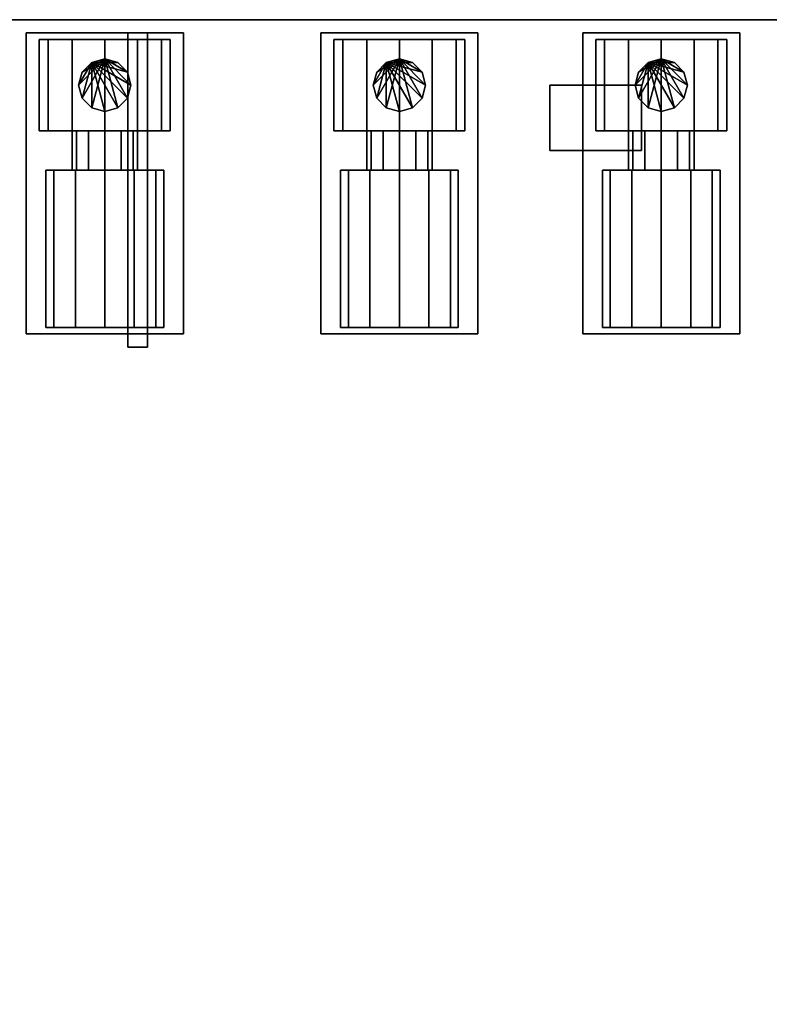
# Model space of a CAD drawing. Header units: millimetres. Extents: x 8500 to 19000, y -3980 to 3980.
# Tile 29 of 31: x 14420 to 15565, y 2476 to 3980. Entities that reach past the tile are written whole.
import ezdxf

# ---------------------------------------------------------------- set-up
doc = ezdxf.new("R2010")
doc.units = ezdxf.units.MM

msp = doc.modelspace()

# ---------------------------------------------------------------- linework, layer by layer
for points in [[(8500, -3980, 840), (19000, -3980, 840), (19000, 3980, 840), (8500, 3980, 840)], [(8500, -3980, 900), (8500, 3980, 900), (19000, 3980, 900), (19000, -3980, 900)], [(19000, 3980, 840), (19000, 3980, 900), (8500, 3980, 900), (8500, 3980, 840)], [(14430, 3500, 930), (14670, 3500, 930), (14670, 3960, 930), (14430, 3960, 930)], [(14430, 3500, 1020), (14430, 3960, 1020), (14670, 3960, 1020), (14670, 3500, 1020)], [(14670, 3960, 930), (14670, 3960, 1020), (14430, 3960, 1020), (14430, 3960, 930)], [(14430, 3960, 930), (14430, 3960, 1020), (14430, 3500, 1020), (14430, 3500, 930)], [(14585, 3480, 2740), (14615, 3480, 2740), (14615, 3960, 2740), (14585, 3960, 2740)], [(14585, 3480, 2770), (14585, 3960, 2770), (14615, 3960, 2770), (14615, 3480, 2770)], [(14615, 3960, 2740), (14615, 3960, 2770), (14585, 3960, 2770), (14585, 3960, 2740)], [(14585, 3960, 2740), (14585, 3960, 2770), (14585, 3480, 2770), (14585, 3480, 2740)], [(14615, 3480, 2740), (14615, 3480, 2770), (14615, 3960, 2770), (14615, 3960, 2740)], [(14670, 3500, 930), (14670, 3500, 1020), (14670, 3960, 1020), (14670, 3960, 930)], [(14880, 3500, 930), (15120, 3500, 930), (15120, 3960, 930), (14880, 3960, 930)], [(14880, 3500, 1020), (14880, 3960, 1020), (15120, 3960, 1020), (15120, 3500, 1020)], [(15120, 3960, 930), (15120, 3960, 1020), (14880, 3960, 1020), (14880, 3960, 930)], [(14880, 3960, 930), (14880, 3960, 1020), (14880, 3500, 1020), (14880, 3500, 930)], [(15120, 3500, 930), (15120, 3500, 1020), (15120, 3960, 1020), (15120, 3960, 930)], [(15280, 3500, 930), (15520, 3500, 930), (15520, 3960, 930), (15280, 3960, 930)], [(15280, 3500, 1020), (15280, 3960, 1020), (15520, 3960, 1020), (15520, 3500, 1020)], [(15520, 3960, 930), (15520, 3960, 1020), (15280, 3960, 1020), (15280, 3960, 930)], [(15280, 3960, 930), (15280, 3960, 1020), (15280, 3500, 1020), (15280, 3500, 930)], [(15520, 3500, 930), (15520, 3500, 1020), (15520, 3960, 1020), (15520, 3960, 930)], [(14500, 3950, 1286.6), (14463.4, 3950, 1250), (14450, 3950, 1200)], [(14500, 3950, 1286.6), (14450, 3950, 1200), (14463.4, 3950, 1150)], [(14463.4, 3950, 1150), (14450, 3950, 1200), (14450, 3810, 1200), (14463.4, 3810, 1150)], [(14450, 3950, 1200), (14463.4, 3950, 1250), (14463.4, 3810, 1250), (14450, 3810, 1200)], [(14500, 3950, 1286.6), (14463.4, 3950, 1150), (14500, 3950, 1113.4)], [(14500, 3950, 1113.4), (14463.4, 3950, 1150), (14463.4, 3810, 1150), (14500, 3810, 1113.4)], [(14463.4, 3950, 1250), (14500, 3950, 1286.6), (14500, 3810, 1286.6), (14463.4, 3810, 1250)], [(14500, 3950, 1286.6), (14500, 3950, 1113.4), (14550, 3950, 1100)], [(14500, 3950, 1286.6), (14550, 3950, 1100), (14600, 3950, 1113.4)], [(14500, 3950, 1286.6), (14600, 3950, 1113.4), (14636.6, 3950, 1150)], [(14500, 3950, 1286.6), (14636.6, 3950, 1150), (14650, 3950, 1200)], [(14500, 3950, 1286.6), (14650, 3950, 1200), (14636.6, 3950, 1250)], [(14500, 3950, 1286.6), (14636.6, 3950, 1250), (14600, 3950, 1286.6)], [(14500, 3950, 1286.6), (14600, 3950, 1286.6), (14550, 3950, 1300)], [(14550, 3950, 1100), (14500, 3950, 1113.4), (14500, 3810, 1113.4), (14550, 3810, 1100)], [(14500, 3950, 1286.6), (14550, 3950, 1300), (14550, 3810, 1300), (14500, 3810, 1286.6)], [(14550, 3950, 1300), (14600, 3950, 1286.6), (14600, 3810, 1286.6), (14550, 3810, 1300)], [(14600, 3950, 1113.4), (14550, 3950, 1100), (14550, 3810, 1100), (14600, 3810, 1113.4)], [(14600, 3950, 1286.6), (14636.6, 3950, 1250), (14636.6, 3810, 1250), (14600, 3810, 1286.6)], [(14636.6, 3950, 1150), (14600, 3950, 1113.4), (14600, 3810, 1113.4), (14636.6, 3810, 1150)], [(14636.6, 3950, 1250), (14650, 3950, 1200), (14650, 3810, 1200), (14636.6, 3810, 1250)], [(14650, 3950, 1200), (14636.6, 3950, 1150), (14636.6, 3810, 1150), (14650, 3810, 1200)], [(14950, 3950, 1286.6), (14913.4, 3950, 1250), (14900, 3950, 1200)], [(14950, 3950, 1286.6), (14900, 3950, 1200), (14913.4, 3950, 1150)], [(14913.4, 3950, 1150), (14900, 3950, 1200), (14900, 3810, 1200), (14913.4, 3810, 1150)], [(14900, 3950, 1200), (14913.4, 3950, 1250), (14913.4, 3810, 1250), (14900, 3810, 1200)], [(14950, 3950, 1286.6), (14913.4, 3950, 1150), (14950, 3950, 1113.4)], [(14950, 3950, 1113.4), (14913.4, 3950, 1150), (14913.4, 3810, 1150), (14950, 3810, 1113.4)], [(14913.4, 3950, 1250), (14950, 3950, 1286.6), (14950, 3810, 1286.6), (14913.4, 3810, 1250)], [(14950, 3950, 1286.6), (14950, 3950, 1113.4), (15000, 3950, 1100)], [(14950, 3950, 1286.6), (15000, 3950, 1100), (15050, 3950, 1113.4)], [(14950, 3950, 1286.6), (15050, 3950, 1113.4), (15086.6, 3950, 1150)], [(14950, 3950, 1286.6), (15086.6, 3950, 1150), (15100, 3950, 1200)], [(14950, 3950, 1286.6), (15100, 3950, 1200), (15086.6, 3950, 1250)], [(14950, 3950, 1286.6), (15086.6, 3950, 1250), (15050, 3950, 1286.6)], [(14950, 3950, 1286.6), (15050, 3950, 1286.6), (15000, 3950, 1300)], [(15000, 3950, 1100), (14950, 3950, 1113.4), (14950, 3810, 1113.4), (15000, 3810, 1100)], [(14950, 3950, 1286.6), (15000, 3950, 1300), (15000, 3810, 1300), (14950, 3810, 1286.6)], [(15000, 3950, 1300), (15050, 3950, 1286.6), (15050, 3810, 1286.6), (15000, 3810, 1300)], [(15050, 3950, 1113.4), (15000, 3950, 1100), (15000, 3810, 1100), (15050, 3810, 1113.4)], [(15050, 3950, 1286.6), (15086.6, 3950, 1250), (15086.6, 3810, 1250), (15050, 3810, 1286.6)], [(15086.6, 3950, 1150), (15050, 3950, 1113.4), (15050, 3810, 1113.4), (15086.6, 3810, 1150)], [(15086.6, 3950, 1250), (15100, 3950, 1200), (15100, 3810, 1200), (15086.6, 3810, 1250)], [(15100, 3950, 1200), (15086.6, 3950, 1150), (15086.6, 3810, 1150), (15100, 3810, 1200)], [(15350, 3950, 1286.6), (15313.4, 3950, 1250), (15300, 3950, 1200)], [(15350, 3950, 1286.6), (15300, 3950, 1200), (15313.4, 3950, 1150)], [(15313.4, 3950, 1150), (15300, 3950, 1200), (15300, 3810, 1200), (15313.4, 3810, 1150)], [(15300, 3950, 1200), (15313.4, 3950, 1250), (15313.4, 3810, 1250), (15300, 3810, 1200)], [(15350, 3950, 1286.6), (15313.4, 3950, 1150), (15350, 3950, 1113.4)], [(15350, 3950, 1113.4), (15313.4, 3950, 1150), (15313.4, 3810, 1150), (15350, 3810, 1113.4)], [(15313.4, 3950, 1250), (15350, 3950, 1286.6), (15350, 3810, 1286.6), (15313.4, 3810, 1250)], [(15350, 3950, 1286.6), (15350, 3950, 1113.4), (15400, 3950, 1100)], [(15350, 3950, 1286.6), (15400, 3950, 1100), (15450, 3950, 1113.4)], [(15350, 3950, 1286.6), (15450, 3950, 1113.4), (15486.6, 3950, 1150)], [(15350, 3950, 1286.6), (15486.6, 3950, 1150), (15500, 3950, 1200)], [(15350, 3950, 1286.6), (15500, 3950, 1200), (15486.6, 3950, 1250)], [(15350, 3950, 1286.6), (15486.6, 3950, 1250), (15450, 3950, 1286.6)], [(15350, 3950, 1286.6), (15450, 3950, 1286.6), (15400, 3950, 1300)], [(15400, 3950, 1100), (15350, 3950, 1113.4), (15350, 3810, 1113.4), (15400, 3810, 1100)], [(15350, 3950, 1286.6), (15400, 3950, 1300), (15400, 3810, 1300), (15350, 3810, 1286.6)], [(15400, 3950, 1300), (15450, 3950, 1286.6), (15450, 3810, 1286.6), (15400, 3810, 1300)], [(15450, 3950, 1113.4), (15400, 3950, 1100), (15400, 3810, 1100), (15450, 3810, 1113.4)], [(15450, 3950, 1286.6), (15486.6, 3950, 1250), (15486.6, 3810, 1250), (15450, 3810, 1286.6)], [(15486.6, 3950, 1150), (15450, 3950, 1113.4), (15450, 3810, 1113.4), (15486.6, 3810, 1150)], [(15486.6, 3950, 1250), (15500, 3950, 1200), (15500, 3810, 1200), (15486.6, 3810, 1250)], [(15500, 3950, 1200), (15486.6, 3950, 1150), (15486.6, 3810, 1150), (15500, 3810, 1200)], [(14550, 3920, 1390), (14515.4, 3860, 1390), (14510, 3880, 1390)], [(14550, 3920, 1390), (14510, 3880, 1390), (14515.4, 3900, 1390)], [(14530, 3914.6, 1290), (14515.4, 3900, 1290), (14510, 3880, 1290)], [(14530, 3914.6, 1290), (14510, 3880, 1290), (14515.4, 3860, 1290)], [(14550, 3920, 1390), (14530, 3845.4, 1390), (14515.4, 3860, 1390)], [(14550, 3920, 1390), (14515.4, 3900, 1390), (14530, 3914.6, 1390)], [(14530, 3914.6, 1290), (14515.4, 3860, 1290), (14530, 3845.4, 1290)], [(14515.4, 3900, 1290), (14530, 3914.6, 1290), (14530, 3914.6, 1390), (14515.4, 3900, 1390)], [(14530, 3914.6, 1290), (14570, 3914.6, 1290), (14550, 3920, 1290)], [(14550, 3920, 1390), (14550, 3840, 1390), (14530, 3845.4, 1390)], [(14530, 3914.6, 1290), (14550, 3920, 1290), (14550, 3920, 1390), (14530, 3914.6, 1390)], [(14530, 3914.6, 1290), (14530, 3845.4, 1290), (14550, 3840, 1290)], [(14530, 3914.6, 1290), (14550, 3840, 1290), (14570, 3845.4, 1290)], [(14530, 3914.6, 1290), (14570, 3845.4, 1290), (14584.6, 3860, 1290)], [(14530, 3914.6, 1290), (14584.6, 3860, 1290), (14590, 3880, 1290)], [(14530, 3914.6, 1290), (14590, 3880, 1290), (14584.6, 3900, 1290)], [(14530, 3914.6, 1290), (14584.6, 3900, 1290), (14570, 3914.6, 1290)], [(14550, 3920, 1390), (14570, 3914.6, 1390), (14584.6, 3900, 1390)], [(14550, 3920, 1390), (14584.6, 3900, 1390), (14590, 3880, 1390)], [(14550, 3920, 1390), (14590, 3880, 1390), (14584.6, 3860, 1390)], [(14550, 3920, 1390), (14584.6, 3860, 1390), (14570, 3845.4, 1390)], [(14550, 3920, 1390), (14570, 3845.4, 1390), (14550, 3840, 1390)], [(14550, 3920, 1290), (14570, 3914.6, 1290), (14570, 3914.6, 1390), (14550, 3920, 1390)], [(14570, 3914.6, 1290), (14584.6, 3900, 1290), (14584.6, 3900, 1390), (14570, 3914.6, 1390)], [(15000, 3920, 1390), (14965.4, 3860, 1390), (14960, 3880, 1390)], [(15000, 3920, 1390), (14960, 3880, 1390), (14965.4, 3900, 1390)], [(14980, 3914.6, 1290), (14965.4, 3900, 1290), (14960, 3880, 1290)], [(14980, 3914.6, 1290), (14960, 3880, 1290), (14965.4, 3860, 1290)], [(15000, 3920, 1390), (14980, 3845.4, 1390), (14965.4, 3860, 1390)], [(15000, 3920, 1390), (14965.4, 3900, 1390), (14980, 3914.6, 1390)], [(14980, 3914.6, 1290), (14965.4, 3860, 1290), (14980, 3845.4, 1290)], [(14965.4, 3900, 1290), (14980, 3914.6, 1290), (14980, 3914.6, 1390), (14965.4, 3900, 1390)], [(14980, 3914.6, 1290), (15020, 3914.6, 1290), (15000, 3920, 1290)], [(15000, 3920, 1390), (15000, 3840, 1390), (14980, 3845.4, 1390)], [(14980, 3914.6, 1290), (15000, 3920, 1290), (15000, 3920, 1390), (14980, 3914.6, 1390)], [(14980, 3914.6, 1290), (14980, 3845.4, 1290), (15000, 3840, 1290)], [(14980, 3914.6, 1290), (15000, 3840, 1290), (15020, 3845.4, 1290)], [(14980, 3914.6, 1290), (15020, 3845.4, 1290), (15034.6, 3860, 1290)], [(14980, 3914.6, 1290), (15034.6, 3860, 1290), (15040, 3880, 1290)], [(14980, 3914.6, 1290), (15040, 3880, 1290), (15034.6, 3900, 1290)], [(14980, 3914.6, 1290), (15034.6, 3900, 1290), (15020, 3914.6, 1290)], [(15000, 3920, 1390), (15020, 3914.6, 1390), (15034.6, 3900, 1390)], [(15000, 3920, 1390), (15034.6, 3900, 1390), (15040, 3880, 1390)], [(15000, 3920, 1390), (15040, 3880, 1390), (15034.6, 3860, 1390)], [(15000, 3920, 1390), (15034.6, 3860, 1390), (15020, 3845.4, 1390)], [(15000, 3920, 1390), (15020, 3845.4, 1390), (15000, 3840, 1390)], [(15000, 3920, 1290), (15020, 3914.6, 1290), (15020, 3914.6, 1390), (15000, 3920, 1390)], [(15020, 3914.6, 1290), (15034.6, 3900, 1290), (15034.6, 3900, 1390), (15020, 3914.6, 1390)], [(15400, 3920, 1390), (15365.4, 3860, 1390), (15360, 3880, 1390)], [(15400, 3920, 1390), (15360, 3880, 1390), (15365.4, 3900, 1390)], [(15380, 3914.6, 1290), (15365.4, 3900, 1290), (15360, 3880, 1290)], [(15380, 3914.6, 1290), (15360, 3880, 1290), (15365.4, 3860, 1290)], [(15400, 3920, 1390), (15380, 3845.4, 1390), (15365.4, 3860, 1390)], [(15400, 3920, 1390), (15365.4, 3900, 1390), (15380, 3914.6, 1390)], [(15380, 3914.6, 1290), (15365.4, 3860, 1290), (15380, 3845.4, 1290)], [(15365.4, 3900, 1290), (15380, 3914.6, 1290), (15380, 3914.6, 1390), (15365.4, 3900, 1390)], [(15380, 3914.6, 1290), (15420, 3914.6, 1290), (15400, 3920, 1290)], [(15400, 3920, 1390), (15400, 3840, 1390), (15380, 3845.4, 1390)], [(15380, 3914.6, 1290), (15400, 3920, 1290), (15400, 3920, 1390), (15380, 3914.6, 1390)], [(15380, 3914.6, 1290), (15380, 3845.4, 1290), (15400, 3840, 1290)], [(15380, 3914.6, 1290), (15400, 3840, 1290), (15420, 3845.4, 1290)], [(15380, 3914.6, 1290), (15420, 3845.4, 1290), (15434.6, 3860, 1290)], [(15380, 3914.6, 1290), (15434.6, 3860, 1290), (15440, 3880, 1290)], [(15380, 3914.6, 1290), (15440, 3880, 1290), (15434.6, 3900, 1290)], [(15380, 3914.6, 1290), (15434.6, 3900, 1290), (15420, 3914.6, 1290)], [(15400, 3920, 1390), (15420, 3914.6, 1390), (15434.6, 3900, 1390)], [(15400, 3920, 1390), (15434.6, 3900, 1390), (15440, 3880, 1390)], [(15400, 3920, 1390), (15440, 3880, 1390), (15434.6, 3860, 1390)], [(15400, 3920, 1390), (15434.6, 3860, 1390), (15420, 3845.4, 1390)], [(15400, 3920, 1390), (15420, 3845.4, 1390), (15400, 3840, 1390)], [(15400, 3920, 1290), (15420, 3914.6, 1290), (15420, 3914.6, 1390), (15400, 3920, 1390)], [(15420, 3914.6, 1290), (15434.6, 3900, 1290), (15434.6, 3900, 1390), (15420, 3914.6, 1390)], [(14510, 3880, 1290), (14515.4, 3900, 1290), (14515.4, 3900, 1390), (14510, 3880, 1390)], [(14584.6, 3900, 1290), (14590, 3880, 1290), (14590, 3880, 1390), (14584.6, 3900, 1390)], [(14960, 3880, 1290), (14965.4, 3900, 1290), (14965.4, 3900, 1390), (14960, 3880, 1390)], [(15034.6, 3900, 1290), (15040, 3880, 1290), (15040, 3880, 1390), (15034.6, 3900, 1390)], [(15360, 3880, 1290), (15365.4, 3900, 1290), (15365.4, 3900, 1390), (15360, 3880, 1390)], [(15434.6, 3900, 1290), (15440, 3880, 1290), (15440, 3880, 1390), (15434.6, 3900, 1390)], [(14515.4, 3860, 1290), (14510, 3880, 1290), (14510, 3880, 1390), (14515.4, 3860, 1390)], [(14590, 3880, 1290), (14584.6, 3860, 1290), (14584.6, 3860, 1390), (14590, 3880, 1390)], [(14965.4, 3860, 1290), (14960, 3880, 1290), (14960, 3880, 1390), (14965.4, 3860, 1390)], [(15040, 3880, 1290), (15034.6, 3860, 1290), (15034.6, 3860, 1390), (15040, 3880, 1390)], [(15230, 3780, 2250), (15370, 3780, 2250), (15370, 3880, 2250), (15230, 3880, 2250)], [(15230, 3780, 2450), (15230, 3880, 2450), (15370, 3880, 2450), (15370, 3780, 2450)], [(15370, 3880, 2250), (15370, 3880, 2450), (15230, 3880, 2450), (15230, 3880, 2250)], [(15230, 3880, 2250), (15230, 3880, 2450), (15230, 3780, 2450), (15230, 3780, 2250)], [(15365.4, 3860, 1290), (15360, 3880, 1290), (15360, 3880, 1390), (15365.4, 3860, 1390)], [(15370, 3780, 2250), (15370, 3780, 2450), (15370, 3880, 2450), (15370, 3880, 2250)], [(15440, 3880, 1290), (15434.6, 3860, 1290), (15434.6, 3860, 1390), (15440, 3880, 1390)], [(14530, 3845.4, 1290), (14515.4, 3860, 1290), (14515.4, 3860, 1390), (14530, 3845.4, 1390)], [(14584.6, 3860, 1290), (14570, 3845.4, 1290), (14570, 3845.4, 1390), (14584.6, 3860, 1390)], [(14980, 3845.4, 1290), (14965.4, 3860, 1290), (14965.4, 3860, 1390), (14980, 3845.4, 1390)], [(15034.6, 3860, 1290), (15020, 3845.4, 1290), (15020, 3845.4, 1390), (15034.6, 3860, 1390)], [(15380, 3845.4, 1290), (15365.4, 3860, 1290), (15365.4, 3860, 1390), (15380, 3845.4, 1390)], [(15434.6, 3860, 1290), (15420, 3845.4, 1290), (15420, 3845.4, 1390), (15434.6, 3860, 1390)], [(14550, 3840, 1290), (14530, 3845.4, 1290), (14530, 3845.4, 1390), (14550, 3840, 1390)], [(14570, 3845.4, 1290), (14550, 3840, 1290), (14550, 3840, 1390), (14570, 3845.4, 1390)], [(15000, 3840, 1290), (14980, 3845.4, 1290), (14980, 3845.4, 1390), (15000, 3840, 1390)], [(15020, 3845.4, 1290), (15000, 3840, 1290), (15000, 3840, 1390), (15020, 3845.4, 1390)], [(15400, 3840, 1290), (15380, 3845.4, 1290), (15380, 3845.4, 1390), (15400, 3840, 1390)], [(15420, 3845.4, 1290), (15400, 3840, 1290), (15400, 3840, 1390), (15420, 3845.4, 1390)], [(14550, 3810, 1300), (14463.4, 3810, 1150), (14450, 3810, 1200)], [(14550, 3810, 1300), (14450, 3810, 1200), (14463.4, 3810, 1250)], [(14550, 3810, 1300), (14500, 3810, 1113.4), (14463.4, 3810, 1150)], [(14550, 3810, 1300), (14463.4, 3810, 1250), (14500, 3810, 1286.6)], [(14550, 3810, 1300), (14550, 3810, 1100), (14500, 3810, 1113.4)], [(14525, 3810, 1243.3), (14506.7, 3810, 1225), (14500, 3810, 1200)], [(14525, 3810, 1243.3), (14500, 3810, 1200), (14506.7, 3810, 1175)], [(14506.7, 3810, 1175), (14500, 3810, 1200), (14500, 3750, 1200), (14506.7, 3750, 1175)], [(14500, 3810, 1200), (14506.7, 3810, 1225), (14506.7, 3750, 1225), (14500, 3750, 1200)], [(14525, 3810, 1243.3), (14506.7, 3810, 1175), (14525, 3810, 1156.7)], [(14525, 3810, 1156.7), (14506.7, 3810, 1175), (14506.7, 3750, 1175), (14525, 3750, 1156.7)], [(14506.7, 3810, 1225), (14525, 3810, 1243.3), (14525, 3750, 1243.3), (14506.7, 3750, 1225)], [(14525, 3810, 1243.3), (14525, 3810, 1156.7), (14550, 3810, 1150)], [(14525, 3810, 1243.3), (14550, 3810, 1150), (14575, 3810, 1156.7)], [(14525, 3810, 1243.3), (14575, 3810, 1156.7), (14593.3, 3810, 1175)], [(14525, 3810, 1243.3), (14593.3, 3810, 1175), (14600, 3810, 1200)], [(14525, 3810, 1243.3), (14600, 3810, 1200), (14593.3, 3810, 1225)], [(14525, 3810, 1243.3), (14593.3, 3810, 1225), (14575, 3810, 1243.3)], [(14525, 3810, 1243.3), (14575, 3810, 1243.3), (14550, 3810, 1250)], [(14550, 3810, 1150), (14525, 3810, 1156.7), (14525, 3750, 1156.7), (14550, 3750, 1150)], [(14525, 3810, 1243.3), (14550, 3810, 1250), (14550, 3750, 1250), (14525, 3750, 1243.3)], [(14550, 3810, 1300), (14600, 3810, 1286.6), (14636.6, 3810, 1250)], [(14550, 3810, 1300), (14636.6, 3810, 1250), (14650, 3810, 1200)], [(14550, 3810, 1300), (14650, 3810, 1200), (14636.6, 3810, 1150)], [(14550, 3810, 1300), (14636.6, 3810, 1150), (14600, 3810, 1113.4)], [(14550, 3810, 1300), (14600, 3810, 1113.4), (14550, 3810, 1100)], [(14550, 3810, 1250), (14575, 3810, 1243.3), (14575, 3750, 1243.3), (14550, 3750, 1250)], [(14575, 3810, 1156.7), (14550, 3810, 1150), (14550, 3750, 1150), (14575, 3750, 1156.7)], [(14575, 3810, 1243.3), (14593.3, 3810, 1225), (14593.3, 3750, 1225), (14575, 3750, 1243.3)], [(14593.3, 3810, 1175), (14575, 3810, 1156.7), (14575, 3750, 1156.7), (14593.3, 3750, 1175)], [(14593.3, 3810, 1225), (14600, 3810, 1200), (14600, 3750, 1200), (14593.3, 3750, 1225)], [(14600, 3810, 1200), (14593.3, 3810, 1175), (14593.3, 3750, 1175), (14600, 3750, 1200)], [(15000, 3810, 1300), (14913.4, 3810, 1150), (14900, 3810, 1200)], [(15000, 3810, 1300), (14900, 3810, 1200), (14913.4, 3810, 1250)], [(15000, 3810, 1300), (14950, 3810, 1113.4), (14913.4, 3810, 1150)], [(15000, 3810, 1300), (14913.4, 3810, 1250), (14950, 3810, 1286.6)], [(15000, 3810, 1300), (15000, 3810, 1100), (14950, 3810, 1113.4)], [(14975, 3810, 1243.3), (14956.7, 3810, 1225), (14950, 3810, 1200)], [(14975, 3810, 1243.3), (14950, 3810, 1200), (14956.7, 3810, 1175)], [(14956.7, 3810, 1175), (14950, 3810, 1200), (14950, 3750, 1200), (14956.7, 3750, 1175)], [(14950, 3810, 1200), (14956.7, 3810, 1225), (14956.7, 3750, 1225), (14950, 3750, 1200)], [(14975, 3810, 1243.3), (14956.7, 3810, 1175), (14975, 3810, 1156.7)], [(14975, 3810, 1156.7), (14956.7, 3810, 1175), (14956.7, 3750, 1175), (14975, 3750, 1156.7)], [(14956.7, 3810, 1225), (14975, 3810, 1243.3), (14975, 3750, 1243.3), (14956.7, 3750, 1225)], [(14975, 3810, 1243.3), (14975, 3810, 1156.7), (15000, 3810, 1150)], [(14975, 3810, 1243.3), (15000, 3810, 1150), (15025, 3810, 1156.7)], [(14975, 3810, 1243.3), (15025, 3810, 1156.7), (15043.3, 3810, 1175)], [(14975, 3810, 1243.3), (15043.3, 3810, 1175), (15050, 3810, 1200)], [(14975, 3810, 1243.3), (15050, 3810, 1200), (15043.3, 3810, 1225)], [(14975, 3810, 1243.3), (15043.3, 3810, 1225), (15025, 3810, 1243.3)], [(14975, 3810, 1243.3), (15025, 3810, 1243.3), (15000, 3810, 1250)], [(15000, 3810, 1150), (14975, 3810, 1156.7), (14975, 3750, 1156.7), (15000, 3750, 1150)], [(14975, 3810, 1243.3), (15000, 3810, 1250), (15000, 3750, 1250), (14975, 3750, 1243.3)], [(15000, 3810, 1300), (15050, 3810, 1286.6), (15086.6, 3810, 1250)], [(15000, 3810, 1300), (15086.6, 3810, 1250), (15100, 3810, 1200)], [(15000, 3810, 1300), (15100, 3810, 1200), (15086.6, 3810, 1150)], [(15000, 3810, 1300), (15086.6, 3810, 1150), (15050, 3810, 1113.4)], [(15000, 3810, 1300), (15050, 3810, 1113.4), (15000, 3810, 1100)], [(15000, 3810, 1250), (15025, 3810, 1243.3), (15025, 3750, 1243.3), (15000, 3750, 1250)], [(15025, 3810, 1156.7), (15000, 3810, 1150), (15000, 3750, 1150), (15025, 3750, 1156.7)], [(15025, 3810, 1243.3), (15043.3, 3810, 1225), (15043.3, 3750, 1225), (15025, 3750, 1243.3)], [(15043.3, 3810, 1175), (15025, 3810, 1156.7), (15025, 3750, 1156.7), (15043.3, 3750, 1175)], [(15043.3, 3810, 1225), (15050, 3810, 1200), (15050, 3750, 1200), (15043.3, 3750, 1225)], [(15050, 3810, 1200), (15043.3, 3810, 1175), (15043.3, 3750, 1175), (15050, 3750, 1200)], [(15400, 3810, 1300), (15313.4, 3810, 1150), (15300, 3810, 1200)], [(15400, 3810, 1300), (15300, 3810, 1200), (15313.4, 3810, 1250)], [(15400, 3810, 1300), (15350, 3810, 1113.4), (15313.4, 3810, 1150)], [(15400, 3810, 1300), (15313.4, 3810, 1250), (15350, 3810, 1286.6)], [(15400, 3810, 1300), (15400, 3810, 1100), (15350, 3810, 1113.4)], [(15375, 3810, 1243.3), (15356.7, 3810, 1225), (15350, 3810, 1200)], [(15375, 3810, 1243.3), (15350, 3810, 1200), (15356.7, 3810, 1175)], [(15356.7, 3810, 1175), (15350, 3810, 1200), (15350, 3750, 1200), (15356.7, 3750, 1175)], [(15350, 3810, 1200), (15356.7, 3810, 1225), (15356.7, 3750, 1225), (15350, 3750, 1200)], [(15375, 3810, 1243.3), (15356.7, 3810, 1175), (15375, 3810, 1156.7)], [(15375, 3810, 1156.7), (15356.7, 3810, 1175), (15356.7, 3750, 1175), (15375, 3750, 1156.7)], [(15356.7, 3810, 1225), (15375, 3810, 1243.3), (15375, 3750, 1243.3), (15356.7, 3750, 1225)], [(15375, 3810, 1243.3), (15375, 3810, 1156.7), (15400, 3810, 1150)], [(15375, 3810, 1243.3), (15400, 3810, 1150), (15425, 3810, 1156.7)], [(15375, 3810, 1243.3), (15425, 3810, 1156.7), (15443.3, 3810, 1175)], [(15375, 3810, 1243.3), (15443.3, 3810, 1175), (15450, 3810, 1200)], [(15375, 3810, 1243.3), (15450, 3810, 1200), (15443.3, 3810, 1225)], [(15375, 3810, 1243.3), (15443.3, 3810, 1225), (15425, 3810, 1243.3)], [(15375, 3810, 1243.3), (15425, 3810, 1243.3), (15400, 3810, 1250)], [(15400, 3810, 1150), (15375, 3810, 1156.7), (15375, 3750, 1156.7), (15400, 3750, 1150)], [(15375, 3810, 1243.3), (15400, 3810, 1250), (15400, 3750, 1250), (15375, 3750, 1243.3)], [(15400, 3810, 1300), (15450, 3810, 1286.6), (15486.6, 3810, 1250)], [(15400, 3810, 1300), (15486.6, 3810, 1250), (15500, 3810, 1200)], [(15400, 3810, 1300), (15500, 3810, 1200), (15486.6, 3810, 1150)], [(15400, 3810, 1300), (15486.6, 3810, 1150), (15450, 3810, 1113.4)], [(15400, 3810, 1300), (15450, 3810, 1113.4), (15400, 3810, 1100)], [(15400, 3810, 1250), (15425, 3810, 1243.3), (15425, 3750, 1243.3), (15400, 3750, 1250)], [(15425, 3810, 1156.7), (15400, 3810, 1150), (15400, 3750, 1150), (15425, 3750, 1156.7)], [(15425, 3810, 1243.3), (15443.3, 3810, 1225), (15443.3, 3750, 1225), (15425, 3750, 1243.3)], [(15443.3, 3810, 1175), (15425, 3810, 1156.7), (15425, 3750, 1156.7), (15443.3, 3750, 1175)], [(15443.3, 3810, 1225), (15450, 3810, 1200), (15450, 3750, 1200), (15443.3, 3750, 1225)], [(15450, 3810, 1200), (15443.3, 3810, 1175), (15443.3, 3750, 1175), (15450, 3750, 1200)], [(15230, 3780, 2250), (15230, 3780, 2450), (15370, 3780, 2450), (15370, 3780, 2250)], [(14505, 3750, 1277.9), (14472.1, 3750, 1245), (14460, 3750, 1200)], [(14505, 3750, 1277.9), (14460, 3750, 1200), (14472.1, 3750, 1155)], [(14472.1, 3750, 1155), (14460, 3750, 1200), (14460, 3510, 1200), (14472.1, 3510, 1155)], [(14460, 3750, 1200), (14472.1, 3750, 1245), (14472.1, 3510, 1245), (14460, 3510, 1200)], [(14505, 3750, 1277.9), (14472.1, 3750, 1155), (14505, 3750, 1122.1)], [(14505, 3750, 1122.1), (14472.1, 3750, 1155), (14472.1, 3510, 1155), (14505, 3510, 1122.1)], [(14472.1, 3750, 1245), (14505, 3750, 1277.9), (14505, 3510, 1277.9), (14472.1, 3510, 1245)], [(14550, 3750, 1250), (14506.7, 3750, 1175), (14500, 3750, 1200)], [(14550, 3750, 1250), (14500, 3750, 1200), (14506.7, 3750, 1225)], [(14505, 3750, 1277.9), (14505, 3750, 1122.1), (14550, 3750, 1110)], [(14505, 3750, 1277.9), (14550, 3750, 1110), (14595, 3750, 1122.1)], [(14505, 3750, 1277.9), (14595, 3750, 1122.1), (14627.9, 3750, 1155)], [(14505, 3750, 1277.9), (14627.9, 3750, 1155), (14640, 3750, 1200)], [(14505, 3750, 1277.9), (14640, 3750, 1200), (14627.9, 3750, 1245)], [(14505, 3750, 1277.9), (14627.9, 3750, 1245), (14595, 3750, 1277.9)], [(14505, 3750, 1277.9), (14595, 3750, 1277.9), (14550, 3750, 1290)], [(14550, 3750, 1110), (14505, 3750, 1122.1), (14505, 3510, 1122.1), (14550, 3510, 1110)], [(14505, 3750, 1277.9), (14550, 3750, 1290), (14550, 3510, 1290), (14505, 3510, 1277.9)], [(14550, 3750, 1250), (14525, 3750, 1156.7), (14506.7, 3750, 1175)], [(14550, 3750, 1250), (14506.7, 3750, 1225), (14525, 3750, 1243.3)], [(14550, 3750, 1250), (14550, 3750, 1150), (14525, 3750, 1156.7)], [(14550, 3750, 1250), (14575, 3750, 1243.3), (14593.3, 3750, 1225)], [(14550, 3750, 1250), (14593.3, 3750, 1225), (14600, 3750, 1200)], [(14550, 3750, 1250), (14600, 3750, 1200), (14593.3, 3750, 1175)], [(14550, 3750, 1250), (14593.3, 3750, 1175), (14575, 3750, 1156.7)], [(14550, 3750, 1250), (14575, 3750, 1156.7), (14550, 3750, 1150)], [(14550, 3750, 1290), (14595, 3750, 1277.9), (14595, 3510, 1277.9), (14550, 3510, 1290)], [(14595, 3750, 1122.1), (14550, 3750, 1110), (14550, 3510, 1110), (14595, 3510, 1122.1)], [(14595, 3750, 1277.9), (14627.9, 3750, 1245), (14627.9, 3510, 1245), (14595, 3510, 1277.9)], [(14627.9, 3750, 1155), (14595, 3750, 1122.1), (14595, 3510, 1122.1), (14627.9, 3510, 1155)], [(14627.9, 3750, 1245), (14640, 3750, 1200), (14640, 3510, 1200), (14627.9, 3510, 1245)], [(14640, 3750, 1200), (14627.9, 3750, 1155), (14627.9, 3510, 1155), (14640, 3510, 1200)], [(14955, 3750, 1277.9), (14922.1, 3750, 1245), (14910, 3750, 1200)], [(14955, 3750, 1277.9), (14910, 3750, 1200), (14922.1, 3750, 1155)], [(14922.1, 3750, 1155), (14910, 3750, 1200), (14910, 3510, 1200), (14922.1, 3510, 1155)], [(14910, 3750, 1200), (14922.1, 3750, 1245), (14922.1, 3510, 1245), (14910, 3510, 1200)], [(14955, 3750, 1277.9), (14922.1, 3750, 1155), (14955, 3750, 1122.1)], [(14955, 3750, 1122.1), (14922.1, 3750, 1155), (14922.1, 3510, 1155), (14955, 3510, 1122.1)], [(14922.1, 3750, 1245), (14955, 3750, 1277.9), (14955, 3510, 1277.9), (14922.1, 3510, 1245)], [(15000, 3750, 1250), (14956.7, 3750, 1175), (14950, 3750, 1200)], [(15000, 3750, 1250), (14950, 3750, 1200), (14956.7, 3750, 1225)], [(14955, 3750, 1277.9), (14955, 3750, 1122.1), (15000, 3750, 1110)], [(14955, 3750, 1277.9), (15000, 3750, 1110), (15045, 3750, 1122.1)], [(14955, 3750, 1277.9), (15045, 3750, 1122.1), (15077.9, 3750, 1155)], [(14955, 3750, 1277.9), (15077.9, 3750, 1155), (15090, 3750, 1200)], [(14955, 3750, 1277.9), (15090, 3750, 1200), (15077.9, 3750, 1245)], [(14955, 3750, 1277.9), (15077.9, 3750, 1245), (15045, 3750, 1277.9)], [(14955, 3750, 1277.9), (15045, 3750, 1277.9), (15000, 3750, 1290)], [(15000, 3750, 1110), (14955, 3750, 1122.1), (14955, 3510, 1122.1), (15000, 3510, 1110)], [(14955, 3750, 1277.9), (15000, 3750, 1290), (15000, 3510, 1290), (14955, 3510, 1277.9)], [(15000, 3750, 1250), (14975, 3750, 1156.7), (14956.7, 3750, 1175)], [(15000, 3750, 1250), (14956.7, 3750, 1225), (14975, 3750, 1243.3)], [(15000, 3750, 1250), (15000, 3750, 1150), (14975, 3750, 1156.7)], [(15000, 3750, 1250), (15025, 3750, 1243.3), (15043.3, 3750, 1225)], [(15000, 3750, 1250), (15043.3, 3750, 1225), (15050, 3750, 1200)], [(15000, 3750, 1250), (15050, 3750, 1200), (15043.3, 3750, 1175)], [(15000, 3750, 1250), (15043.3, 3750, 1175), (15025, 3750, 1156.7)], [(15000, 3750, 1250), (15025, 3750, 1156.7), (15000, 3750, 1150)], [(15000, 3750, 1290), (15045, 3750, 1277.9), (15045, 3510, 1277.9), (15000, 3510, 1290)], [(15045, 3750, 1122.1), (15000, 3750, 1110), (15000, 3510, 1110), (15045, 3510, 1122.1)], [(15045, 3750, 1277.9), (15077.9, 3750, 1245), (15077.9, 3510, 1245), (15045, 3510, 1277.9)], [(15077.9, 3750, 1155), (15045, 3750, 1122.1), (15045, 3510, 1122.1), (15077.9, 3510, 1155)], [(15077.9, 3750, 1245), (15090, 3750, 1200), (15090, 3510, 1200), (15077.9, 3510, 1245)], [(15090, 3750, 1200), (15077.9, 3750, 1155), (15077.9, 3510, 1155), (15090, 3510, 1200)], [(15355, 3750, 1277.9), (15322.1, 3750, 1245), (15310, 3750, 1200)], [(15355, 3750, 1277.9), (15310, 3750, 1200), (15322.1, 3750, 1155)], [(15322.1, 3750, 1155), (15310, 3750, 1200), (15310, 3510, 1200), (15322.1, 3510, 1155)], [(15310, 3750, 1200), (15322.1, 3750, 1245), (15322.1, 3510, 1245), (15310, 3510, 1200)], [(15355, 3750, 1277.9), (15322.1, 3750, 1155), (15355, 3750, 1122.1)], [(15355, 3750, 1122.1), (15322.1, 3750, 1155), (15322.1, 3510, 1155), (15355, 3510, 1122.1)], [(15322.1, 3750, 1245), (15355, 3750, 1277.9), (15355, 3510, 1277.9), (15322.1, 3510, 1245)], [(15400, 3750, 1250), (15356.7, 3750, 1175), (15350, 3750, 1200)], [(15400, 3750, 1250), (15350, 3750, 1200), (15356.7, 3750, 1225)], [(15355, 3750, 1277.9), (15355, 3750, 1122.1), (15400, 3750, 1110)], [(15355, 3750, 1277.9), (15400, 3750, 1110), (15445, 3750, 1122.1)], [(15355, 3750, 1277.9), (15445, 3750, 1122.1), (15477.9, 3750, 1155)], [(15355, 3750, 1277.9), (15477.9, 3750, 1155), (15490, 3750, 1200)], [(15355, 3750, 1277.9), (15490, 3750, 1200), (15477.9, 3750, 1245)], [(15355, 3750, 1277.9), (15477.9, 3750, 1245), (15445, 3750, 1277.9)], [(15355, 3750, 1277.9), (15445, 3750, 1277.9), (15400, 3750, 1290)], [(15400, 3750, 1110), (15355, 3750, 1122.1), (15355, 3510, 1122.1), (15400, 3510, 1110)], [(15355, 3750, 1277.9), (15400, 3750, 1290), (15400, 3510, 1290), (15355, 3510, 1277.9)], [(15400, 3750, 1250), (15375, 3750, 1156.7), (15356.7, 3750, 1175)], [(15400, 3750, 1250), (15356.7, 3750, 1225), (15375, 3750, 1243.3)], [(15400, 3750, 1250), (15400, 3750, 1150), (15375, 3750, 1156.7)], [(15400, 3750, 1250), (15425, 3750, 1243.3), (15443.3, 3750, 1225)], [(15400, 3750, 1250), (15443.3, 3750, 1225), (15450, 3750, 1200)], [(15400, 3750, 1250), (15450, 3750, 1200), (15443.3, 3750, 1175)], [(15400, 3750, 1250), (15443.3, 3750, 1175), (15425, 3750, 1156.7)], [(15400, 3750, 1250), (15425, 3750, 1156.7), (15400, 3750, 1150)], [(15400, 3750, 1290), (15445, 3750, 1277.9), (15445, 3510, 1277.9), (15400, 3510, 1290)], [(15445, 3750, 1122.1), (15400, 3750, 1110), (15400, 3510, 1110), (15445, 3510, 1122.1)], [(15445, 3750, 1277.9), (15477.9, 3750, 1245), (15477.9, 3510, 1245), (15445, 3510, 1277.9)], [(15477.9, 3750, 1155), (15445, 3750, 1122.1), (15445, 3510, 1122.1), (15477.9, 3510, 1155)], [(15477.9, 3750, 1245), (15490, 3750, 1200), (15490, 3510, 1200), (15477.9, 3510, 1245)], [(15490, 3750, 1200), (15477.9, 3750, 1155), (15477.9, 3510, 1155), (15490, 3510, 1200)], [(14550, 3510, 1290), (14472.1, 3510, 1155), (14460, 3510, 1200)], [(14550, 3510, 1290), (14460, 3510, 1200), (14472.1, 3510, 1245)], [(14550, 3510, 1290), (14505, 3510, 1122.1), (14472.1, 3510, 1155)], [(14550, 3510, 1290), (14472.1, 3510, 1245), (14505, 3510, 1277.9)], [(14550, 3510, 1290), (14550, 3510, 1110), (14505, 3510, 1122.1)], [(14550, 3510, 1290), (14595, 3510, 1277.9), (14627.9, 3510, 1245)], [(14550, 3510, 1290), (14627.9, 3510, 1245), (14640, 3510, 1200)], [(14550, 3510, 1290), (14640, 3510, 1200), (14627.9, 3510, 1155)], [(14550, 3510, 1290), (14627.9, 3510, 1155), (14595, 3510, 1122.1)], [(14550, 3510, 1290), (14595, 3510, 1122.1), (14550, 3510, 1110)], [(15000, 3510, 1290), (14922.1, 3510, 1155), (14910, 3510, 1200)], [(15000, 3510, 1290), (14910, 3510, 1200), (14922.1, 3510, 1245)], [(15000, 3510, 1290), (14955, 3510, 1122.1), (14922.1, 3510, 1155)], [(15000, 3510, 1290), (14922.1, 3510, 1245), (14955, 3510, 1277.9)], [(15000, 3510, 1290), (15000, 3510, 1110), (14955, 3510, 1122.1)], [(15000, 3510, 1290), (15045, 3510, 1277.9), (15077.9, 3510, 1245)], [(15000, 3510, 1290), (15077.9, 3510, 1245), (15090, 3510, 1200)], [(15000, 3510, 1290), (15090, 3510, 1200), (15077.9, 3510, 1155)], [(15000, 3510, 1290), (15077.9, 3510, 1155), (15045, 3510, 1122.1)], [(15000, 3510, 1290), (15045, 3510, 1122.1), (15000, 3510, 1110)], [(15400, 3510, 1290), (15322.1, 3510, 1155), (15310, 3510, 1200)], [(15400, 3510, 1290), (15310, 3510, 1200), (15322.1, 3510, 1245)], [(15400, 3510, 1290), (15355, 3510, 1122.1), (15322.1, 3510, 1155)], [(15400, 3510, 1290), (15322.1, 3510, 1245), (15355, 3510, 1277.9)], [(15400, 3510, 1290), (15400, 3510, 1110), (15355, 3510, 1122.1)], [(15400, 3510, 1290), (15445, 3510, 1277.9), (15477.9, 3510, 1245)], [(15400, 3510, 1290), (15477.9, 3510, 1245), (15490, 3510, 1200)], [(15400, 3510, 1290), (15490, 3510, 1200), (15477.9, 3510, 1155)], [(15400, 3510, 1290), (15477.9, 3510, 1155), (15445, 3510, 1122.1)], [(15400, 3510, 1290), (15445, 3510, 1122.1), (15400, 3510, 1110)], [(14430, 3500, 930), (14430, 3500, 1020), (14670, 3500, 1020), (14670, 3500, 930)], [(14880, 3500, 930), (14880, 3500, 1020), (15120, 3500, 1020), (15120, 3500, 930)], [(15280, 3500, 930), (15280, 3500, 1020), (15520, 3500, 1020), (15520, 3500, 930)], [(14585, 3480, 2740), (14585, 3480, 2770), (14615, 3480, 2770), (14615, 3480, 2740)]]:
    msp.add_3dface(points)

doc.saveas('drawing.dxf')
